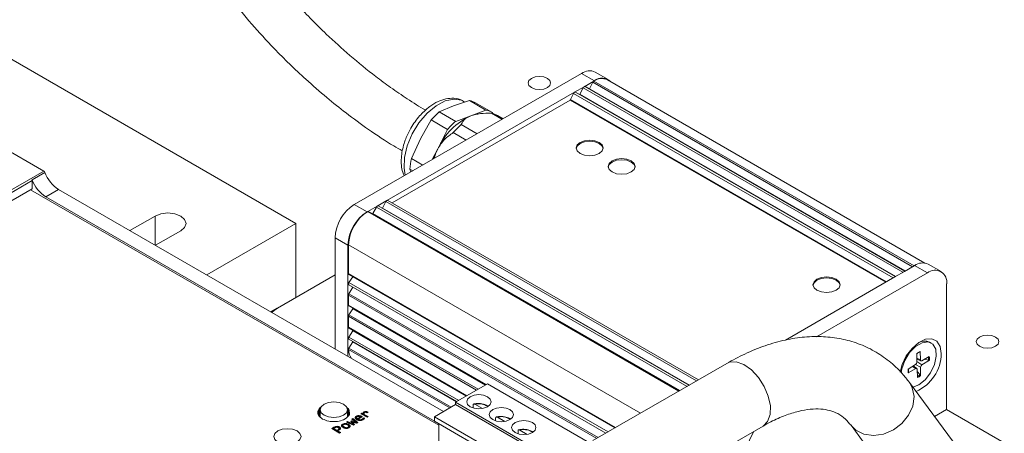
# Model space of a CAD drawing. Header units: millimetres. Extents: x 0 to 420, y 0 to 297.
# Tile 37 of 86: x 104.65 to 122.77, y 58.49 to 66.1. Entities that reach past the tile are written whole.
import ezdxf

# ---------------------------------------------------------------- set-up
doc = ezdxf.new("R2010")
doc.units = ezdxf.units.MM

msp = doc.modelspace()

# ---------------------------------------------------------------- linework, layer by layer
at = {"color": 7, "linetype": 'Continuous', "lineweight": 15}
for p, q in [((109.7367, 62.3532), (103.8441, 65.7549)), ((110.8091, 62.7004), (114.9928, 65.1156)), ((114.9928, 65.1156), (115.2285, 64.9796)), ((115.4785, 65.0043), (115.2428, 65.1404)), ((115.0399, 64.8707), (114.8632, 64.7687)), ((115.2167, 64.9728), (115.0399, 64.8707)), ((120.9423, 61.4747), (115.0566, 64.8724)), ((115.1988, 64.9528), (115.1373, 64.8338)), ((115.2285, 64.9796), (115.2167, 64.9728)), ((115.2167, 64.9728), (121.1093, 61.5711)), ((121.3112, 61.6236), (115.4667, 64.9975)), ((114.8632, 64.7687), (111.4102, 62.7753)), ((114.8444, 64.7472), (114.79, 64.6338)), ((120.7655, 61.3726), (114.8798, 64.7703)), ((115.022, 64.8507), (114.9606, 64.7317)), ((114.7807, 64.6231), (111.5048, 62.7319)), ((112.3739, 64.4063), (112.6364, 64.5194)), ((112.6364, 64.5194), (112.9305, 64.6143)), ((112.9305, 64.6143), (113.2329, 64.4397)), ((113.342, 64.3997), (113.0396, 64.5743)), ((112.6763, 64.2317), (112.3739, 64.4063)), ((112.6763, 64.2317), (112.9546, 64.3357)), ((112.9546, 64.3357), (113.2329, 64.4397)), ((113.1017, 64.3702), (113.0733, 64.3664)), ((113.5274, 64.2697), (113.335, 64.3808)), ((113.3545, 64.3921), (113.3611, 64.3749)), ((113.5473, 64.2812), (113.4441, 64.3408)), ((112.0273, 63.9118), (112.2247, 64.2575)), ((112.2247, 64.2575), (112.5272, 64.083)), ((113.069, 64.005), (112.7784, 64.1728)), ((112.3455, 63.7281), (112.5272, 64.083)), ((112.8656, 63.8876), (112.6292, 64.024)), ((105.095, 63.3172), (104.287, 63.7836)), ((111.8614, 63.5478), (112.0273, 63.9118)), ((112.2432, 63.5283), (112.3455, 63.7281)), ((112.0692, 63.4279), (111.8614, 63.5478)), ((97.7882, 59.0991), (105.095, 63.3172)), ((104.8795, 63.1561), (105.1152, 63.2922)), ((111.8339, 63.3514), (111.8853, 63.3217)), ((111.8505, 63.3016), (111.8339, 63.3514)), ((97.8118, 59.0583), (104.8828, 63.1403)), ((104.8828, 62.9906), (104.8828, 63.1403)), ((104.8828, 62.9906), (97.8553, 58.9337)), ((104.8534, 62.9736), (112.3667, 58.6363)), ((105.1331, 62.8427), (105.3688, 62.9788)), ((105.3688, 62.9788), (112.4506, 58.8906)), ((105.1331, 62.8427), (112.2842, 58.7145)), ((111.0448, 62.5644), (110.8091, 62.7004)), ((111.4102, 62.7753), (111.2334, 62.6732)), ((111.3922, 62.7553), (111.3307, 62.6363)), ((117.1455, 59.4756), (111.4268, 62.7769)), ((111.0566, 62.5712), (111.0448, 62.5644)), ((111.2334, 62.6732), (111.0566, 62.5712)), ((116.7919, 59.2715), (111.0732, 62.5728)), ((111.2154, 62.6533), (111.154, 62.5342)), ((116.9687, 59.3736), (111.25, 62.6749)), ((107.1439, 62.4893), (106.6804, 62.2217)), ((108.0946, 61.4053), (109.7367, 62.3532)), ((109.7367, 62.3532), (109.7367, 60.9923)), ((107.1518, 61.9495), (107.6153, 62.2171)), ((110.4556, 62.0881), (110.6913, 61.952)), ((110.4556, 60.0423), (110.4556, 62.0881)), ((110.6913, 59.9062), (110.6913, 61.952)), ((110.703, 61.9588), (110.703, 61.4301)), ((121.6068, 61.4666), (121.3711, 61.6026)), ((121.3568, 61.4418), (119.3172, 60.2644)), ((120.7557, 61.367), (120.9325, 61.469)), ((120.9325, 61.469), (121.1093, 61.5711)), ((121.1093, 61.5711), (121.1211, 61.5779)), ((121.1211, 61.5779), (121.3568, 61.4418)), ((109.3949, 60.795), (110.4556, 61.4074)), ((110.7099, 61.4148), (115.6073, 58.5876)), ((110.7833, 61.3697), (110.7122, 61.265)), ((110.7833, 61.3697), (110.7846, 61.3717)), ((118.7442, 60.2057), (120.7557, 61.367)), ((110.7099, 61.2229), (115.4411, 58.4917)), ((110.781, 61.1793), (110.7099, 61.0562)), ((110.7822, 61.1812), (110.781, 61.1793)), ((121.7103, 58.9241), (121.7103, 61.2376)), ((110.703, 61.033), (110.703, 60.8483)), ((109.2733, 60.7248), (109.3897, 60.792)), ((110.7099, 60.8331), (113.2274, 59.3798)), ((110.7837, 60.7824), (110.7114, 60.6697)), ((110.703, 60.6442), (110.703, 60.44)), ((110.7099, 60.4248), (112.8738, 59.1756)), ((110.7837, 60.3742), (110.7114, 60.2615)), ((110.71, 60.2206), (112.697, 59.0736)), ((110.7837, 60.17), (110.7119, 60.0581)), ((121.4264, 60.1508), (121.3974, 60.1676)), ((121.2287, 59.839), (121.2231, 59.9931)), ((121.1633, 59.9572), (121.1635, 59.7998)), ((121.1634, 59.8559), (121.2372, 59.8232)), ((121.3903, 59.9045), (121.254, 59.8256)), ((121.2553, 59.7511), (121.3916, 59.8362)), ((121.3741, 59.8339), (121.3, 59.8523)), ((117.6642, 59.775), (115.2006, 58.3529)), ((121.1392, 59.7566), (121.003, 59.6715)), ((121.0042, 59.6032), (121.1406, 59.6821)), ((121.1596, 59.6832), (121.096, 59.7296)), ((121.1659, 59.6687), (121.1714, 59.5146)), ((121.1675, 59.6233), (121.224, 59.5665)), ((121.2312, 59.5505), (121.2311, 59.7079)), ((121.2014, 59.5299), (121.1714, 59.5146)), ((121.2312, 59.5505), (121.2014, 59.5299)), ((113.2623, 59.4), (112.6731, 59.0598)), ((116.5622, 57.495), (113.2623, 59.4)), ((121.9012, 58.2324), (121.0242, 59.425)), ((121.1973, 59.3796), (121.0879, 59.3384)), ((110.1404, 58.8902), (110.1515, 58.9096)), ((110.1409, 58.8514), (110.1404, 58.8902)), ((110.1515, 58.9096), (110.1569, 58.9258)), ((110.1515, 58.9096), (110.1515, 58.8271)), ((110.1569, 58.9258), (110.1679, 58.9452)), ((110.1569, 58.9258), (110.1569, 58.8179)), ((110.1679, 58.9452), (110.1845, 58.9614)), ((110.1679, 58.9452), (110.1679, 58.7957)), ((110.1836, 58.9222), (110.1836, 58.7817)), ((110.1845, 58.9614), (110.2012, 58.9775)), ((110.2012, 58.9775), (110.2038, 58.979)), ((110.2012, 58.9775), (110.2012, 58.9753)), ((110.6722, 58.9653), (110.6784, 58.9594)), ((110.6784, 58.9594), (110.6954, 58.9432)), ((110.6836, 58.7897), (110.6836, 58.9222)), ((110.6954, 58.9432), (110.7069, 58.9237)), ((110.6954, 58.8012), (110.6954, 58.9432)), ((110.7069, 58.9237), (110.7127, 58.9074)), ((110.7069, 58.8122), (110.7069, 58.9237)), ((110.7127, 58.9074), (110.7185, 58.8912)), ((110.7185, 58.8912), (110.7187, 58.8718)), ((110.7185, 58.8317), (110.7185, 58.8912)), ((112.6731, 59.019), (112.2842, 58.7944)), ((112.6731, 59.0598), (115.9729, 57.1548)), ((112.6731, 59.0598), (112.6731, 59.019)), ((115.9729, 57.114), (112.6731, 59.019)), ((112.9984, 59.008), (112.9984, 58.9551)), ((113.166, 58.9453), (113.0296, 59.024)), ((121.7103, 58.9241), (121.4872, 58.7953)), ((122.771, 58.3118), (121.7103, 58.9241)), ((110.1467, 58.8352), (110.1409, 58.8514)), ((110.1582, 58.8157), (110.1467, 58.8352)), ((110.164, 58.7994), (110.1582, 58.8157)), ((110.181, 58.7832), (110.164, 58.7994)), ((110.2093, 58.7669), (110.181, 58.7832)), ((110.2263, 58.7506), (110.2093, 58.7669)), ((110.2544, 58.7408), (110.2263, 58.7506)), ((110.2771, 58.7277), (110.2544, 58.7408)), ((110.3052, 58.7179), (110.2771, 58.7277)), ((110.339, 58.7113), (110.3052, 58.7179)), ((110.3671, 58.7079), (110.339, 58.7113)), ((110.3952, 58.7046), (110.3671, 58.7079)), ((110.4288, 58.7045), (110.3952, 58.7046)), ((110.4625, 58.7043), (110.4288, 58.7045)), ((110.5018, 58.7074), (110.4625, 58.7043)), ((110.5298, 58.7105), (110.5018, 58.7074)), ((110.5577, 58.7201), (110.5298, 58.7105)), ((110.5857, 58.7298), (110.5577, 58.7201)), ((110.6136, 58.7394), (110.5857, 58.7298)), ((110.6582, 58.7651), (110.6136, 58.7394)), ((110.6749, 58.7812), (110.6582, 58.7651)), ((110.6651, 58.6941), (110.6839, 58.7049)), ((110.6915, 58.7974), (110.6749, 58.7812)), ((110.6839, 58.7049), (110.7687, 58.6666)), ((110.6839, 58.6913), (110.6839, 58.7049)), ((110.7082, 58.8135), (110.6915, 58.7974)), ((110.7192, 58.8329), (110.7082, 58.8135)), ((110.7187, 58.8718), (110.7192, 58.8329)), ((110.7438, 58.7076), (110.7577, 58.7156)), ((110.7777, 58.6692), (110.7438, 58.7076)), ((110.7577, 58.7156), (110.8246, 58.6971)), ((110.7577, 58.702), (110.7577, 58.7156)), ((110.7628, 58.7504), (110.7818, 58.7615)), ((110.8303, 58.7014), (110.7628, 58.7504)), ((110.7818, 58.7479), (110.7732, 58.7429)), ((110.7818, 58.7615), (110.8769, 58.6878)), ((110.7818, 58.7479), (110.7818, 58.7615)), ((110.8668, 58.682), (110.7818, 58.7479)), ((110.8473, 58.8016), (110.8473, 58.788)), ((110.8505, 58.7768), (110.8505, 58.7632)), ((110.9246, 58.7896), (110.866, 58.7558)), ((110.9246, 58.776), (110.866, 58.7422)), ((110.866, 58.7558), (110.866, 58.7422)), ((110.9591, 58.7924), (110.8808, 58.7472)), ((110.8808, 58.7336), (110.8808, 58.7472)), ((110.9246, 58.776), (110.9246, 58.7896)), ((110.9331, 58.8488), (110.9508, 58.859)), ((111.0444, 58.7846), (110.9331, 58.8488)), ((110.9508, 58.8454), (110.9449, 58.842)), ((110.9474, 58.786), (110.9474, 58.7996)), ((110.9477, 58.7858), (110.9474, 58.786)), ((110.9508, 58.859), (110.9718, 58.8475)), ((110.9508, 58.8454), (110.9508, 58.859)), ((110.9718, 58.8338), (110.9508, 58.8454)), ((110.9533, 58.7347), (110.9533, 58.7483)), ((110.9718, 58.8338), (110.9718, 58.8475)), ((110.984, 58.7716), (110.9999, 58.7624)), ((110.984, 58.758), (110.984, 58.7716)), ((110.9907, 58.7541), (110.984, 58.758)), ((110.9881, 58.8693), (110.9881, 58.8829)), ((110.9912, 58.8556), (110.9912, 58.8516)), ((110.9912, 58.8466), (110.9912, 58.842)), ((110.9925, 58.8234), (110.9913, 58.842)), ((110.9925, 58.837), (111.0639, 58.7958)), ((110.9925, 58.8234), (110.9925, 58.837)), ((111.0521, 58.789), (110.9925, 58.8234)), ((111.0639, 58.7958), (111.0444, 58.7846)), ((111.067, 58.8771), (111.0475, 58.8658)), ((115.584, 56.8895), (112.2842, 58.7944)), ((112.2842, 58.7944), (112.2842, 58.7101)), ((115.584, 56.8051), (112.2842, 58.7101)), ((113.4109, 58.7699), (113.4109, 58.7169)), ((113.5785, 58.7071), (113.4421, 58.7859)), ((110.395, 58.577), (110.4358, 58.6005)), ((110.5399, 58.4933), (110.395, 58.577)), ((110.4358, 58.5869), (110.4068, 58.5702)), ((110.4311, 58.5789), (110.4513, 58.5906)), ((110.4908, 58.5444), (110.4311, 58.5789)), ((110.4311, 58.5789), (110.4311, 58.5653)), ((110.4908, 58.5308), (110.4311, 58.5653)), ((110.4358, 58.6005), (110.4358, 58.5869)), ((110.5093, 58.5551), (110.4908, 58.5444)), ((110.4908, 58.5308), (110.4908, 58.5444)), ((110.5093, 58.5415), (110.4908, 58.5308)), ((110.5256, 58.545), (110.5077, 58.5347)), ((110.5077, 58.5347), (110.5596, 58.5047)), ((110.5077, 58.5211), (110.5077, 58.5347)), ((110.5093, 58.5415), (110.5093, 58.5551)), ((110.5288, 58.5629), (110.5288, 58.5765)), ((110.5346, 58.5927), (110.5346, 58.6063)), ((110.5976, 58.6575), (110.5976, 58.6439)), ((110.5997, 58.6284), (110.5997, 58.6148)), ((110.6216, 58.6048), (110.6216, 58.5912)), ((110.7924, 58.639), (110.6651, 58.6941)), ((110.6839, 58.6913), (110.6786, 58.6882)), ((110.7687, 58.653), (110.6839, 58.6913)), ((110.6954, 58.5861), (110.6954, 58.5997)), ((110.7054, 58.6406), (110.7054, 58.6542)), ((110.7084, 58.605), (110.7084, 58.6186)), ((110.7577, 58.702), (110.7518, 58.6986)), ((110.8246, 58.6835), (110.7577, 58.702)), ((110.7687, 58.6666), (110.7877, 58.6581)), ((110.7687, 58.653), (110.7687, 58.6666)), ((110.7877, 58.6445), (110.7687, 58.653)), ((110.7764, 58.6967), (110.7846, 58.6876)), ((110.7908, 58.692), (110.7764, 58.6967)), ((110.7764, 58.6831), (110.7764, 58.6967)), ((110.7846, 58.674), (110.7764, 58.6831)), ((110.7877, 58.6581), (110.7777, 58.6692)), ((110.7846, 58.6876), (110.8151, 58.6522)), ((110.7846, 58.674), (110.7846, 58.6876)), ((110.8073, 58.6476), (110.7846, 58.674)), ((110.7877, 58.6445), (110.7877, 58.6581)), ((110.8535, 58.6743), (110.7908, 58.692)), ((110.8151, 58.6522), (110.7924, 58.639)), ((110.8246, 58.6971), (110.8443, 58.6915)), ((110.8246, 58.6835), (110.8246, 58.6971)), ((110.8443, 58.6779), (110.8246, 58.6835)), ((110.8443, 58.6915), (110.8303, 58.7014)), ((110.8443, 58.6779), (110.8443, 58.6915)), ((110.8769, 58.6878), (110.8535, 58.6743)), ((112.3667, 58.6624), (112.3667, 57.4267)), ((113.8234, 58.5318), (113.8234, 58.4788)), ((113.991, 58.469), (113.8546, 58.5478)), ((116.4718, 57.5472), (118.3308, 58.6203)), ((119.95, 58.6352), (120.827, 57.4425)), ((110.5479, 58.4979), (110.5077, 58.5211)), ((110.5596, 58.5047), (110.5399, 58.4933))]:
    msp.add_line(p, q, dxfattribs=at)
at = {"color": 1, "linetype": 'Continuous', "lineweight": 15}
for p, q in [((115.1988, 64.9528), (121.083, 61.5559)), ((120.7278, 61.3508), (114.8444, 64.7472)), ((114.9606, 64.7317), (120.7724, 61.3766)), ((115.022, 64.8507), (120.9062, 61.4538)), ((115.1373, 64.8338), (120.9492, 61.4786)), ((120.5884, 61.2704), (114.7807, 64.6231)), ((114.79, 64.6338), (120.6024, 61.2784)), ((111.3922, 62.7553), (117.1095, 59.4548)), ((116.7821, 59.2659), (111.0566, 62.5712)), ((111.154, 62.5342), (116.7988, 59.2755)), ((116.9327, 59.3528), (111.2154, 62.6533)), ((111.3307, 62.6363), (116.9756, 59.3775)), ((107.1439, 61.9541), (107.1439, 62.4893)), ((110.703, 61.9588), (116.075, 58.8576)), ((110.703, 61.4301), (115.6171, 58.5933)), ((110.7122, 61.265), (115.4786, 58.5134)), ((115.6049, 58.5863), (110.7833, 61.3697)), ((110.781, 61.1793), (115.4388, 58.4904)), ((110.703, 61.033), (115.2731, 58.3947)), ((110.7099, 61.0562), (115.2967, 58.4083)), ((110.703, 60.8483), (113.2371, 59.3854)), ((113.2204, 59.3758), (110.7837, 60.7824)), ((113.0603, 59.2833), (110.703, 60.6442)), ((113.0866, 59.2985), (110.7114, 60.6697)), ((112.8835, 59.1813), (110.703, 60.44)), ((112.8668, 59.1716), (110.7837, 60.3742)), ((112.733, 59.0944), (110.7114, 60.2615)), ((112.69, 59.0696), (110.7837, 60.17)), ((112.5649, 58.9565), (110.7036, 60.0311)), ((112.5925, 58.9724), (110.7119, 60.0581)), ((121.2287, 59.839), (121.1634, 59.8704)), ((121.2553, 59.7511), (121.1635, 59.813)), ((121.0828, 59.7213), (121.1406, 59.6821)), ((121.1354, 59.7542), (121.2311, 59.7079)), ((121.0785, 59.3264), (121.0241, 59.4251)), ((110.1845, 58.9614), (110.1845, 58.9343)), ((110.6784, 58.9516), (110.6784, 58.9594)), ((110.7127, 58.8214), (110.7127, 58.9074)), ((110.7187, 58.8321), (110.7187, 58.8718))]:
    msp.add_line(p, q, dxfattribs=at)
at = {"color": 7, "linetype": 'Continuous', "lineweight": 15, "flags": 128}
for points in [[(114.0677, 65.0233), (114.1353, 65.0494), (114.215, 65.0585), (114.2947, 65.0494), (114.3623, 65.0233), (114.4075, 64.9843), (114.4233, 64.9383), (114.4075, 64.8922), (114.3623, 64.8532), (114.2947, 64.8272), (114.215, 64.818), (114.1353, 64.8272), (114.0677, 64.8532), (114.0225, 64.8922), (114.0067, 64.9383), (114.0225, 64.9843), (114.0677, 65.0233)], [(114.9566, 64.726), (114.9587, 64.7286), (114.9606, 64.7317)], [(115.1373, 64.8338), (115.1355, 64.8307), (115.1334, 64.828)], [(113.0733, 64.3664), (113.0369, 64.36), (112.9546, 64.3357)], [(115.3169, 63.8441), (115.3711, 63.7973), (115.3901, 63.742), (115.3711, 63.6868), (115.3169, 63.64), (115.2358, 63.6087), (115.1401, 63.5977), (115.0445, 63.6087), (114.9634, 63.64), (114.9092, 63.6868), (114.8901, 63.742), (114.9092, 63.7973), (114.9634, 63.8441), (115.0445, 63.8754), (115.1401, 63.8863), (115.2358, 63.8754), (115.3169, 63.8441)], [(115.3169, 63.8237), (115.2358, 63.8549), (115.1401, 63.8659), (115.0445, 63.8549), (114.9634, 63.8237), (114.9092, 63.7768), (114.8908, 63.7318)], [(115.3895, 63.7318), (115.3711, 63.7768), (115.3169, 63.8237)], [(112.3455, 63.7281), (112.2954, 63.6202), (112.2648, 63.5408)], [(115.9062, 63.5039), (115.9604, 63.4571), (115.9794, 63.4019), (115.9604, 63.3466), (115.9062, 63.2998), (115.8251, 63.2685), (115.7294, 63.2575), (115.6337, 63.2685), (115.5526, 63.2998), (115.4984, 63.3466), (115.4794, 63.4019), (115.4984, 63.4571), (115.5526, 63.5039), (115.6337, 63.5352), (115.7294, 63.5462), (115.8251, 63.5352), (115.9062, 63.5039)], [(115.9062, 63.4835), (115.8251, 63.5148), (115.7294, 63.5258), (115.6337, 63.5148), (115.5526, 63.4835), (115.4984, 63.4367), (115.48, 63.3916)], [(115.9788, 63.3916), (115.9604, 63.4367), (115.9062, 63.4835)], [(107.6153, 62.2171), (107.6876, 62.2796), (107.713, 62.3532), (107.6876, 62.4268), (107.6153, 62.4893), (107.5072, 62.531), (107.3796, 62.5456), (107.2521, 62.531), (107.1439, 62.4893)], [(111.154, 62.5342), (111.1521, 62.5311), (111.1501, 62.5285)], [(111.3269, 62.6305), (111.3289, 62.6332), (111.3307, 62.6363)], [(110.7122, 61.265), (110.7084, 61.2586), (110.7056, 61.2519), (110.7037, 61.2452), (110.703, 61.2388), (110.7035, 61.2331), (110.7051, 61.2283), (110.7078, 61.2246), (110.7099, 61.2229)], [(119.6774, 61.3268), (119.7316, 61.28), (119.7506, 61.2248), (119.7316, 61.1695), (119.6774, 61.1227), (119.5963, 61.0914), (119.5006, 61.0804), (119.405, 61.0914), (119.3238, 61.1227), (119.2697, 61.1695), (119.2506, 61.2248), (119.2697, 61.28), (119.3238, 61.3268), (119.405, 61.3581), (119.5006, 61.3691), (119.5963, 61.3581), (119.6774, 61.3268)], [(119.6774, 61.3064), (119.5963, 61.3377), (119.5006, 61.3487), (119.405, 61.3377), (119.3238, 61.3064), (119.2697, 61.2596), (119.2513, 61.2146)], [(119.75, 61.2146), (119.7316, 61.2596), (119.6774, 61.3064)], [(109.2948, 60.7124), (109.3327, 60.7513), (109.3949, 60.795)], [(110.7837, 60.7824), (110.7855, 60.7856), (110.7867, 60.7887)], [(110.7837, 60.3742), (110.7855, 60.3773), (110.7867, 60.3804)], [(110.7114, 60.2615), (110.7079, 60.2552), (110.7052, 60.2486), (110.7036, 60.2421), (110.7031, 60.2359), (110.7036, 60.2304), (110.7052, 60.2257), (110.7079, 60.2222), (110.71, 60.2206)], [(110.7837, 60.17), (110.7855, 60.1732), (110.7867, 60.1763)], [(121.6102, 59.9577), (121.5894, 60.0894), (121.5294, 60.1828), (121.4366, 60.2278), (121.3212, 60.2197), (121.1955, 60.1591), (121.0733, 60.0528), (120.9677, 59.9123), (120.8903, 59.7527), (120.8532, 59.6163)], [(120.8744, 59.6004), (120.8856, 59.6763), (120.9387, 59.8301), (121.0267, 59.9735), (121.1377, 60.0873), (121.2568, 60.1561), (121.3679, 60.1705), (121.4559, 60.1287), (121.509, 60.0362), (121.52, 59.9056), (121.4874, 59.7545), (121.4156, 59.6033), (121.3144, 59.4725), (121.1973, 59.3796), (121.1973, 59.3796)], [(122.3173, 60.2609), (122.3849, 60.287), (122.4646, 60.2962), (122.5443, 60.287), (122.6119, 60.2609), (122.6571, 60.2219), (122.6729, 60.1759), (122.6571, 60.1299), (122.6119, 60.0908), (122.5443, 60.0648), (122.4646, 60.0556), (122.3849, 60.0648), (122.3173, 60.0908), (122.2721, 60.1299), (122.2562, 60.1759), (122.2721, 60.2219), (122.3173, 60.2609)], [(110.6104, 59.0243), (110.6646, 58.9775), (110.6836, 58.9222), (110.6646, 58.867), (110.6104, 58.8202), (110.5293, 58.7889), (110.4336, 58.7779), (110.3379, 58.7889), (110.2568, 58.8202), (110.2026, 58.867), (110.1836, 58.9222), (110.2026, 58.9775), (110.2568, 59.0243), (110.3379, 59.0556), (110.4336, 59.0665), (110.5293, 59.0556), (110.6104, 59.0243)], [(112.9441, 58.9781), (112.8954, 59.0203), (112.8782, 59.07), (112.8954, 59.1197), (112.9441, 59.1618), (113.0171, 59.19), (113.1032, 59.1999), (113.1893, 59.19), (113.2623, 59.1618), (113.3111, 59.1197), (113.3282, 59.07), (113.3111, 59.0203), (113.2623, 58.9781), (113.1893, 58.95), (113.1032, 58.9401), (113.0171, 58.95), (112.9441, 58.9781)], [(113.3566, 58.74), (113.3078, 58.7822), (113.2907, 58.8319), (113.3078, 58.8816), (113.3566, 58.9237), (113.4296, 58.9519), (113.5157, 58.9618), (113.6018, 58.9519), (113.6748, 58.9237), (113.7236, 58.8816), (113.7407, 58.8319), (113.7236, 58.7822), (113.6748, 58.74), (113.6018, 58.7119), (113.5157, 58.702), (113.4296, 58.7119), (113.3566, 58.74)], [(113.7691, 58.5019), (113.7203, 58.544), (113.7032, 58.5937), (113.7203, 58.6435), (113.7691, 58.6856), (113.8421, 58.7137), (113.9282, 58.7236), (114.0143, 58.7137), (114.0873, 58.6856), (114.1361, 58.6435), (114.1532, 58.5937), (114.1361, 58.544), (114.0873, 58.5019), (114.0143, 58.4737), (113.9282, 58.4639), (113.8421, 58.4737), (113.7691, 58.5019)], [(109.756, 58.531), (109.8102, 58.4842), (109.8292, 58.429), (109.8102, 58.3737), (109.756, 58.3269), (109.6749, 58.2956), (109.5792, 58.2847), (109.4835, 58.2956), (109.4024, 58.3269), (109.3482, 58.3737), (109.3292, 58.429), (109.3482, 58.4842), (109.4024, 58.531), (109.4835, 58.5623), (109.5792, 58.5733), (109.6749, 58.5623), (109.756, 58.531)]]:
    msp.add_lwpolyline(points, dxfattribs=at)
at = {"color": 1, "linetype": 'Continuous', "lineweight": 15, "flags": 128}
for points in [[(112.8289, 64.5996), (112.7873, 64.6197), (112.6446, 64.6423), (112.4832, 64.6079), (112.3141, 64.5188), (112.1489, 64.3811), (111.9989, 64.2043), (111.8741, 64.0003), (111.7832, 63.783), (111.7323, 63.5672), (111.7249, 63.3678), (111.747, 63.2419)], [(118.2458, 59.5171), (118.1166, 59.6556), (117.9769, 59.7534), (117.839, 59.8018), (117.7152, 59.7966), (117.6642, 59.775)], [(118.3308, 58.6203), (118.3329, 58.6215), (118.4156, 58.7049), (118.4612, 58.8321), (118.4656, 58.9918), (118.4283, 59.1697), (118.3528, 59.3502), (118.2458, 59.5171)], [(119.9525, 58.6318), (120.0403, 58.5443), (120.1885, 58.4698), (120.3632, 58.4451), (120.5489, 58.4724), (120.7292, 58.5492), (120.8879, 58.6688), (121.011, 58.8204), (121.0875, 58.9907), (121.1108, 59.1645), (121.0785, 59.3264)]]:
    msp.add_lwpolyline(points, dxfattribs=at)
at = {"color": 7, "linetype": 'Continuous', "lineweight": 15}
for centre, radius, start, end in [((115.1393, 64.9112), 0.2515, 65.69288, 125.61758), ((115.0662, 64.829), 0.0492, 122.19621, 153.86699), ((115.0497, 64.8574), 0.0165, 65.12691, 126.18354), ((115.243, 64.9311), 0.0492, 122.19428, 153.86265), ((115.3632, 64.7683), 0.2515, 65.69235, 125.61557), ((115.3685, 64.808), 0.2214, 44.41601, 129.20679), ((114.8898, 64.7265), 0.0499, 122.33297, 155.51455), ((114.8729, 64.7553), 0.0165, 65.12814, 126.18232), ((112.868, 64.2755), 0.3445, 60.1318, 79.55544), ((114.7674, 64.6441), 0.0249, 302.33297, 335.51455), ((113.3055, 63.3233), 1.4286, 130.70263, 139.15895), ((113.478, 63.202), 1.2487, 114.77968, 155.0819), ((113.1708, 64.1021), 0.3433, 57.6499, 79.57217), ((113.2725, 64.0421), 0.3445, 60.1318, 79.55544), ((113.6079, 63.1487), 1.4286, 130.70263, 139.15895), ((113.71, 63.0898), 1.4286, 130.70263, 139.15895), ((113.0243, 63.2845), 1.1923, 167.24143, 176.78274), ((105.0674, 63.2742), 0.0511, 20.57697, 57.38392), ((105.7129, 63.5165), 0.6384, 200.57697, 237.38392), ((105.4772, 63.3805), 0.6384, 200.57697, 237.38392), ((104.8392, 63.1395), 0.0436, 1.14312, 22.41114), ((111.2232, 62.0531), 0.7684, 122.60548, 177.39452), ((111.4364, 62.7336), 0.0492, 122.1952, 153.85512), ((111.42, 62.7612), 0.0172, 66.49231, 124.81815), ((111.4589, 61.9171), 0.7684, 122.60548, 177.39452), ((111.4707, 61.9239), 0.7684, 122.60665, 177.39443), ((111.0663, 62.5579), 0.0165, 65.12717, 126.18459), ((111.2596, 62.6316), 0.0492, 122.1957, 153.86106), ((111.2431, 62.6599), 0.0165, 65.12569, 126.18477), ((121.2675, 61.3734), 0.2515, 65.69288, 125.61758), ((110.7193, 61.4282), 0.0163, 173.50963, 235.17819), ((121.4948, 61.2726), 0.2184, 350.78596, 129.20329), ((110.7511, 61.0314), 0.0481, 148.85627, 178.0435), ((110.7194, 60.8465), 0.0165, 173.81292, 234.8749), ((110.7522, 60.6423), 0.0492, 146.13969, 177.80262), ((110.7194, 60.4383), 0.0165, 173.81292, 234.8749), ((121.3051, 59.954), 0.2326, 66.62261, 117.84739), ((110.7516, 60.0311), 0.048, 145.85943, 180.10401), ((110.9832, 60.0322), 0.2796, 180.23616, 215.8164), ((121.3306, 59.7468), 0.2687, 113.56733, 128.48633), ((121.3034, 59.7766), 0.2253, 112.75056, 121.19846), ((121.1083, 59.8024), 0.0553, 304.05234, 357.33474), ((120.8393, 59.9647), 0.7709, 293.5325, 359.48499), ((121.3304, 59.7312), 0.2781, 121.10897, 126.93063), ((121.2441, 59.8375), 0.0155, 174.3232, 309.82524), ((121.1408, 59.8657), 0.2525, 353.27425, 8.82806), ((121.2538, 59.642), 0.2525, 173.27425, 188.82806), ((121.2399, 59.6517), 0.2345, 174.62547, 189.25008), ((121.1505, 59.6702), 0.0155, 354.3232, 129.82524), ((121.2863, 59.7053), 0.0553, 124.05234, 177.33474), ((121.0472, 59.7897), 0.2848, 301.16118, 308.38662), ((119.397, 57.8062), 1.4293, 149.97005, 178.12827)]:
    msp.add_arc(centre, radius, start, end, dxfattribs=at)
at = {"color": 1, "linetype": 'Continuous', "lineweight": 15}
for centre, radius, start, end in [((121.1331, 59.8635), 0.2428, 352.99266, 7.43749), ((121.0759, 59.7421), 0.2291, 294.44593, 301.16237)]:
    msp.add_arc(centre, radius, start, end, dxfattribs=at)
at = {"color": 7, "linetype": 'Continuous', "lineweight": 15}
for points, knots in [([(112.1213, 64.4391), (112.1195, 64.4401), (112.0103, 64.4996), (111.7942, 64.6389), (111.4892, 64.8453), (111.1353, 65.1078), (110.735, 65.4337), (110.343, 65.7887), (110.027, 66.1002), (109.7526, 66.39), (109.4861, 66.6933), (109.2225, 67.0202), (108.9777, 67.356), (108.7434, 67.7195), (108.6281, 67.9485), (108.5673, 68.0694)], [0, 0, 0, 0, 0.0012804, 0.0776345, 0.1470705, 0.2092273, 0.3175381, 0.4207101, 0.4867943, 0.5528679, 0.6357613, 0.7109921, 0.7968806, 0.8928144, 1, 1, 1, 1]), ([(107.7725, 67.7252), (107.8257, 67.6161), (107.9271, 67.4081), (108.1188, 67.0887), (108.318, 66.7908), (108.5764, 66.4393), (108.9069, 66.0341), (109.2804, 65.6248), (109.6178, 65.2861), (109.9409, 64.9826), (110.2891, 64.6796), (110.6754, 64.3688), (111.0881, 64.0681), (111.4374, 63.8328), (111.6409, 63.7204), (111.6931, 63.6916)], [0, 0, 0, 0, 0.083199, 0.1587479, 0.2273451, 0.2893645, 0.3975019, 0.4986685, 0.563817, 0.6298708, 0.7122626, 0.7860151, 0.8708363, 0.9668701, 1, 1, 1, 1]), ([(112.8284, 64.5944), (112.8172, 64.6026), (112.7635, 64.6414), (112.6457, 64.662), (112.4956, 64.6517), (112.3465, 64.5998), (112.2116, 64.5189), (112.0993, 64.4246), (112.008, 64.3294), (111.926, 64.2258), (111.8354, 64.0854), (111.7697, 63.9486), (111.7205, 63.8092), (111.6903, 63.6915), (111.672, 63.5556), (111.6742, 63.4214), (111.6912, 63.3102), (111.7186, 63.2515), (111.7282, 63.231)], [0, 0, 0, 0, 0.02283098, 0.10855739, 0.18751848, 0.2645003, 0.34798659, 0.41211922, 0.4624518, 0.51975612, 0.57966561, 0.67148686, 0.70860278, 0.76937192, 0.83112898, 0.89646934, 0.96396873, 1, 1, 1, 1]), ([(112.7784, 64.1728), (112.7972, 64.2117), (112.8282, 64.2757), (112.919, 64.3188), (112.9546, 64.3357)], [0, 0, 0, 0, 0.608486, 1, 1, 1, 1]), ([(112.9546, 64.3357), (113.0109, 64.3509), (113.1237, 64.3814), (113.2644, 64.381), (113.335, 64.3808)], [0, 0, 0, 0, 0.49909335, 1, 1, 1, 1]), ([(112.3455, 63.7281), (112.3844, 63.7885), (112.4623, 63.9095), (112.5735, 63.9858), (112.6292, 64.024)], [0, 0, 0, 0, 0.49909335, 1, 1, 1, 1]), ([(112.2868, 63.5535), (112.2872, 63.559), (112.2918, 63.6193), (112.3199, 63.6763), (112.3455, 63.7281)], [0, 0, 0, 0, 0.0904278, 1, 1, 1, 1]), ([(121.0242, 59.425), (120.9813, 59.48), (120.869, 59.624), (120.6561, 59.8239), (120.3834, 60.0095), (120.0867, 60.1462), (119.7714, 60.2345), (119.4401, 60.275), (119.0944, 60.2676), (118.736, 60.2122), (118.3675, 60.1072), (118.008, 59.9627), (117.7741, 59.8351), (117.6642, 59.775)], [0, 0, 0, 0, 0.0583124, 0.152611, 0.2451787, 0.3365719, 0.4277585, 0.5198332, 0.6138041, 0.7102681, 0.8092745, 0.9103452, 1, 1, 1, 1]), ([(121.2231, 59.9931), (121.2231, 59.9919), (121.223, 59.9895), (121.2216, 59.9867), (121.2194, 59.9848), (121.2174, 59.9845), (121.2163, 59.9844)], [0, 0, 0, 0, 0.248836, 0.4996375, 0.7488078, 1, 1, 1, 1]), ([(121.3741, 59.8339), (121.3759, 59.8336), (121.3796, 59.8329), (121.3853, 59.8335), (121.3892, 59.8348), (121.3911, 59.8359), (121.3916, 59.8362)], [0, 0, 0, 0, 0.2980033, 0.5959109, 0.8965185, 1, 1, 1, 1]), ([(121.0084, 59.614), (121.0088, 59.613), (121.0096, 59.611), (121.009, 59.6081), (121.0074, 59.6053), (121.0053, 59.6039), (121.0042, 59.6032)], [0, 0, 0, 0, 0.2477602, 0.4995101, 0.7476472, 1, 1, 1, 1]), ([(121.2014, 59.5299), (121.2013, 59.5312), (121.2011, 59.5339), (121.1996, 59.5382), (121.1974, 59.5425), (121.1955, 59.5449), (121.1945, 59.5461)], [0, 0, 0, 0, 0.2451199, 0.4999795, 0.7548501, 1, 1, 1, 1]), ([(121.2312, 59.5505), (121.2311, 59.5522), (121.2308, 59.5555), (121.2285, 59.5608), (121.226, 59.5644), (121.2243, 59.5662), (121.224, 59.5665)], [0, 0, 0, 0, 0.3065622, 0.6132897, 0.9158858, 1, 1, 1, 1]), ([(110.9881, 58.8829), (110.9923, 58.8851), (111, 58.889), (111.0142, 58.8919), (111.0291, 58.8917), (111.0483, 58.8874), (111.0597, 58.8811), (111.067, 58.8771)], [0, 0, 0, 0, 0.1850007, 0.3350764, 0.4854907, 0.6672552, 1, 1, 1, 1]), ([(113.0296, 59.024), (113.0259, 59.0257), (113.0185, 59.0292), (113.0088, 59.0284), (113.0019, 59.023), (112.9988, 59.0154), (112.9985, 59.0098), (112.9984, 59.008)], [0, 0, 0, 0, 0.23222623, 0.46484556, 0.68687756, 0.89674936, 1, 1, 1, 1]), ([(113.2701, 58.9867), (113.2659, 58.9901), (113.25, 59.0032), (113.2119, 59.0196), (113.1597, 59.0341), (113.1044, 59.0397), (113.0524, 59.0378), (113.0226, 59.0303), (113.009, 59.0269)], [0, 0, 0, 0, 0.0705335, 0.2655261, 0.4589472, 0.6504372, 0.8396579, 1, 1, 1, 1]), ([(118.3308, 58.6203), (118.3788, 58.6471), (118.5182, 58.7247), (118.74, 58.8222), (118.9851, 58.899), (119.2059, 58.9365), (119.3997, 58.939), (119.5673, 58.9108), (119.7151, 58.8518), (119.8405, 58.7674), (119.9162, 58.6759), (119.95, 58.6352)], [0, 0, 0, 0, 0.058478, 0.1695591, 0.2802051, 0.3909884, 0.5031655, 0.6193751, 0.7445176, 0.8861047, 1, 1, 1, 1]), ([(110.8547, 58.739), (110.8474, 58.7441), (110.8344, 58.7529), (110.826, 58.7689), (110.8275, 58.7835), (110.8362, 58.7946), (110.8443, 58.7998), (110.8473, 58.8016)], [0, 0, 0, 0, 0.2785857, 0.4897919, 0.7022068, 0.8908012, 1, 1, 1, 1]), ([(110.8473, 58.788), (110.842, 58.7843), (110.8317, 58.7771), (110.8262, 58.7662), (110.8275, 58.7603), (110.8278, 58.7589)], [0, 0, 0, 0, 0.4473851, 0.8702524, 1, 1, 1, 1]), ([(110.8473, 58.8016), (110.855, 58.8054), (110.8678, 58.8117), (110.8907, 58.8149), (110.912, 58.8135), (110.9315, 58.808), (110.9425, 58.8022), (110.9474, 58.7996)], [0, 0, 0, 0, 0.26473421, 0.43632012, 0.60827865, 0.82306034, 1, 1, 1, 1]), ([(110.9474, 58.786), (110.9388, 58.7903), (110.9249, 58.7972), (110.9005, 58.8012), (110.8803, 58.8003), (110.8619, 58.7956), (110.8523, 58.7906), (110.8473, 58.788)], [0, 0, 0, 0, 0.2985559, 0.4776848, 0.6577684, 0.8233605, 1, 1, 1, 1]), ([(110.866, 58.7558), (110.862, 58.7588), (110.8544, 58.7645), (110.8504, 58.7732), (110.8506, 58.7797), (110.8525, 58.7844), (110.8562, 58.7886), (110.8599, 58.791), (110.8618, 58.7922)], [0, 0, 0, 0, 0.2809043, 0.5298999, 0.6498224, 0.7642713, 0.8790722, 1, 1, 1, 1]), ([(110.9665, 58.7373), (110.958, 58.733), (110.9444, 58.726), (110.9201, 58.7216), (110.8982, 58.7224), (110.8753, 58.7283), (110.862, 58.7352), (110.8547, 58.739)], [0, 0, 0, 0, 0.263773, 0.4223849, 0.5819104, 0.7687299, 1, 1, 1, 1]), ([(110.8618, 58.7922), (110.8642, 58.7935), (110.8688, 58.7959), (110.8767, 58.7983), (110.885, 58.7997), (110.8935, 58.7997), (110.9019, 58.7987), (110.9132, 58.7959), (110.9199, 58.7922), (110.9246, 58.7896)], [0, 0, 0, 0, 0.1349082, 0.2577158, 0.3743376, 0.4916279, 0.6113117, 0.7329783, 1, 1, 1, 1]), ([(110.8808, 58.7472), (110.8865, 58.7444), (110.8957, 58.7397), (110.9122, 58.7372), (110.9271, 58.738), (110.9413, 58.7419), (110.9493, 58.7462), (110.9533, 58.7483)], [0, 0, 0, 0, 0.2716104, 0.4384051, 0.6055326, 0.8051151, 1, 1, 1, 1]), ([(110.9533, 58.7347), (110.9465, 58.7313), (110.9362, 58.7261), (110.9182, 58.7236), (110.9044, 58.7245), (110.8915, 58.728), (110.8845, 58.7317), (110.8808, 58.7336)], [0, 0, 0, 0, 0.3205153, 0.4885536, 0.6570763, 0.8195465, 1, 1, 1, 1]), ([(110.9474, 58.7996), (110.9494, 58.7985), (110.9524, 58.7967), (110.9562, 58.7943), (110.9582, 58.793), (110.9591, 58.7924)], [0, 0, 0, 0, 0.4997387, 0.7498635, 1, 1, 1, 1]), ([(110.9533, 58.7483), (110.9571, 58.7506), (110.9648, 58.7553), (110.9751, 58.7631), (110.9811, 58.7688), (110.984, 58.7716)], [0, 0, 0, 0, 0.32779376, 0.66262222, 1, 1, 1, 1]), ([(110.984, 58.758), (110.9812, 58.7552), (110.9753, 58.7497), (110.965, 58.7419), (110.9572, 58.7371), (110.9533, 58.7347)], [0, 0, 0, 0, 0.3281099, 0.6629312, 1, 1, 1, 1]), ([(110.9999, 58.7624), (110.997, 58.7597), (110.9912, 58.7542), (110.9802, 58.7457), (110.9715, 58.7403), (110.9665, 58.7373)], [0, 0, 0, 0, 0.3035415, 0.6069185, 1, 1, 1, 1]), ([(110.9718, 58.8475), (110.9713, 58.854), (110.9706, 58.8635), (110.9777, 58.8757), (110.9845, 58.8804), (110.9881, 58.8829)], [0, 0, 0, 0, 0.51364, 0.7477102, 1, 1, 1, 1]), ([(110.9881, 58.8693), (110.9845, 58.8668), (110.9773, 58.8616), (110.9724, 58.854), (110.9725, 58.8494), (110.9725, 58.8483)], [0, 0, 0, 0, 0.4168633, 0.8535946, 1, 1, 1, 1]), ([(111.0537, 58.8694), (111.0495, 58.8716), (111.0417, 58.8757), (111.0265, 58.8783), (111.0122, 58.878), (110.9987, 58.8748), (110.9917, 58.8712), (110.9881, 58.8693)], [0, 0, 0, 0, 0.2287611, 0.4243074, 0.6210838, 0.8017258, 1, 1, 1, 1]), ([(111.0018, 58.8717), (110.9995, 58.87), (110.9948, 58.8667), (110.9911, 58.8587), (110.9904, 58.8487), (110.9918, 58.841), (110.9925, 58.837)], [0, 0, 0, 0, 0.1746461, 0.3525736, 0.6719093, 1, 1, 1, 1]), ([(111.0475, 58.8658), (111.0431, 58.8683), (111.0365, 58.8721), (111.026, 58.8753), (111.0178, 58.8762), (111.0104, 58.8753), (111.0052, 58.8735), (111.0027, 58.8721), (111.0018, 58.8717)], [0, 0, 0, 0, 0.3463358, 0.5196443, 0.6626109, 0.8062739, 0.9343391, 1, 1, 1, 1]), ([(113.4421, 58.7859), (113.4384, 58.7876), (113.431, 58.7911), (113.4213, 58.7903), (113.4143, 58.7849), (113.4112, 58.7773), (113.411, 58.7717), (113.4109, 58.7699)], [0, 0, 0, 0, 0.2322262, 0.4648456, 0.6868776, 0.8967494, 1, 1, 1, 1]), ([(113.6826, 58.7486), (113.6784, 58.752), (113.6625, 58.7651), (113.6244, 58.7814), (113.5722, 58.796), (113.5169, 58.8016), (113.4649, 58.7996), (113.4351, 58.7922), (113.4214, 58.7888)], [0, 0, 0, 0, 0.07053346, 0.26552608, 0.4589472, 0.65043717, 0.83965794, 1, 1, 1, 1]), ([(110.4358, 58.6005), (110.4442, 58.6048), (110.4581, 58.6119), (110.4824, 58.6172), (110.5033, 58.6172), (110.5215, 58.6131), (110.5303, 58.6085), (110.5346, 58.6063)], [0, 0, 0, 0, 0.3001315, 0.4905438, 0.682646, 0.8462685, 1, 1, 1, 1]), ([(110.5346, 58.5927), (110.5282, 58.5958), (110.5172, 58.6013), (110.4968, 58.604), (110.4765, 58.6027), (110.4552, 58.597), (110.4425, 58.5904), (110.4358, 58.5869)], [0, 0, 0, 0, 0.2221592, 0.3826736, 0.543034, 0.7597548, 1, 1, 1, 1]), ([(110.4513, 58.5906), (110.4581, 58.594), (110.468, 58.599), (110.4848, 58.6015), (110.497, 58.6008), (110.5072, 58.598), (110.5124, 58.5952), (110.5148, 58.594)], [0, 0, 0, 0, 0.36521266, 0.5362886, 0.7084504, 0.86470615, 1, 1, 1, 1]), ([(110.5148, 58.594), (110.5186, 58.5915), (110.5249, 58.5874), (110.5292, 58.5798), (110.5286, 58.5723), (110.5224, 58.5635), (110.5141, 58.5582), (110.5093, 58.5551)], [0, 0, 0, 0, 0.2188434, 0.3701157, 0.5218198, 0.7198915, 1, 1, 1, 1]), ([(110.5283, 58.5629), (110.5283, 58.5618), (110.5283, 58.5577), (110.5222, 58.5499), (110.514, 58.5446), (110.5093, 58.5415)], [0, 0, 0, 0, 0.140772, 0.4966813, 1, 1, 1, 1]), ([(110.5346, 58.6063), (110.5394, 58.6029), (110.5492, 58.596), (110.5551, 58.5831), (110.5529, 58.5693), (110.5431, 58.556), (110.5312, 58.5486), (110.5256, 58.545)], [0, 0, 0, 0, 0.1910039, 0.3863716, 0.5605905, 0.7915212, 1, 1, 1, 1]), ([(110.5532, 58.566), (110.5533, 58.5684), (110.5537, 58.5749), (110.5467, 58.5843), (110.5384, 58.5901), (110.5346, 58.5927)], [0, 0, 0, 0, 0.2376009, 0.6544298, 1, 1, 1, 1]), ([(110.6025, 58.593), (110.5951, 58.598), (110.5823, 58.6066), (110.5736, 58.6222), (110.5749, 58.6363), (110.5836, 58.6485), (110.5931, 58.6546), (110.5976, 58.6575)], [0, 0, 0, 0, 0.26851976, 0.46509008, 0.66273812, 0.84100352, 1, 1, 1, 1]), ([(110.5976, 58.6439), (110.5912, 58.6394), (110.5799, 58.6314), (110.5738, 58.6199), (110.575, 58.6144), (110.5753, 58.6132)], [0, 0, 0, 0, 0.5098507, 0.8953841, 1, 1, 1, 1]), ([(110.5976, 58.6575), (110.6057, 58.6615), (110.619, 58.668), (110.6429, 58.6714), (110.6654, 58.6699), (110.6871, 58.6638), (110.6995, 58.6573), (110.7054, 58.6542)], [0, 0, 0, 0, 0.257558, 0.4228058, 0.5883399, 0.8042555, 1, 1, 1, 1]), ([(110.7054, 58.6406), (110.6969, 58.6449), (110.6827, 58.6521), (110.6573, 58.6575), (110.635, 58.6572), (110.6142, 58.6524), (110.6034, 58.6468), (110.5976, 58.6439)], [0, 0, 0, 0, 0.2753367, 0.461334, 0.6489153, 0.8100957, 1, 1, 1, 1]), ([(110.6216, 58.6048), (110.6156, 58.6087), (110.6061, 58.6149), (110.5993, 58.6258), (110.5995, 58.6349), (110.6048, 58.6424), (110.6104, 58.6459), (110.6128, 58.6474)], [0, 0, 0, 0, 0.3202927, 0.5120345, 0.7052866, 0.87523, 1, 1, 1, 1]), ([(110.6216, 58.5912), (110.6158, 58.5951), (110.6066, 58.6013), (110.5999, 58.61), (110.6003, 58.6139), (110.6004, 58.6148)], [0, 0, 0, 0, 0.5671017, 0.9065948, 1, 1, 1, 1]), ([(110.7105, 58.5896), (110.7024, 58.5856), (110.6891, 58.5791), (110.6652, 58.5757), (110.6428, 58.5772), (110.621, 58.5832), (110.6085, 58.5898), (110.6025, 58.593)], [0, 0, 0, 0, 0.25689461, 0.4211801, 0.58566691, 0.80173554, 1, 1, 1, 1]), ([(110.6128, 58.6474), (110.6171, 58.6495), (110.6247, 58.6532), (110.6388, 58.6555), (110.6536, 58.6548), (110.6706, 58.6507), (110.6808, 58.6453), (110.6865, 58.6423)], [0, 0, 0, 0, 0.2013825, 0.3545237, 0.507683, 0.7240316, 1, 1, 1, 1]), ([(110.6954, 58.5997), (110.691, 58.5975), (110.6834, 58.5938), (110.6694, 58.5916), (110.6547, 58.5922), (110.6377, 58.5964), (110.6274, 58.6017), (110.6216, 58.6048)], [0, 0, 0, 0, 0.2012851, 0.353807, 0.5062533, 0.7217509, 1, 1, 1, 1]), ([(110.6954, 58.5861), (110.691, 58.5839), (110.6834, 58.5802), (110.6694, 58.5779), (110.6547, 58.5786), (110.6377, 58.5828), (110.6274, 58.5881), (110.6216, 58.5912)], [0, 0, 0, 0, 0.2012851, 0.353807, 0.5062533, 0.7217509, 1, 1, 1, 1]), ([(110.6865, 58.6423), (110.6925, 58.6384), (110.702, 58.6321), (110.7088, 58.6213), (110.7086, 58.6121), (110.7033, 58.6047), (110.6977, 58.6012), (110.6954, 58.5997)], [0, 0, 0, 0, 0.3202927, 0.5120345, 0.7052866, 0.87523, 1, 1, 1, 1]), ([(110.7077, 58.605), (110.708, 58.6027), (110.7084, 58.5977), (110.7032, 58.5911), (110.6977, 58.5876), (110.6954, 58.5861)], [0, 0, 0, 0, 0.3228267, 0.7133116, 1, 1, 1, 1]), ([(110.7054, 58.6542), (110.7128, 58.6492), (110.7256, 58.6406), (110.7345, 58.6251), (110.7333, 58.611), (110.7247, 58.5987), (110.7151, 58.5925), (110.7105, 58.5896)], [0, 0, 0, 0, 0.2677092, 0.463613, 0.660672, 0.837729, 1, 1, 1, 1]), ([(110.733, 58.6058), (110.7327, 58.6093), (110.7321, 58.6183), (110.7213, 58.6303), (110.7102, 58.6375), (110.7054, 58.6406)], [0, 0, 0, 0, 0.26799238, 0.68076536, 1, 1, 1, 1]), ([(113.8546, 58.5478), (113.8509, 58.5495), (113.8435, 58.553), (113.8338, 58.5521), (113.8268, 58.5468), (113.8237, 58.5392), (113.8235, 58.5336), (113.8234, 58.5318)], [0, 0, 0, 0, 0.2322262, 0.4648456, 0.6868776, 0.8967494, 1, 1, 1, 1]), ([(114.0951, 58.5104), (114.0908, 58.5139), (114.075, 58.527), (114.0369, 58.5433), (113.9847, 58.5579), (113.9294, 58.5635), (113.8774, 58.5615), (113.8476, 58.5541), (113.8339, 58.5506)], [0, 0, 0, 0, 0.0705335, 0.2655261, 0.4589472, 0.6504372, 0.8396579, 1, 1, 1, 1])]:
    msp.add_open_spline(points, degree=3, knots=knots, dxfattribs=at)
at = {"color": 1, "linetype": 'Continuous', "lineweight": 15}
for points, knots in [([(113.0296, 59.024), (113.0466, 59.0274), (113.0814, 59.0342), (113.1379, 59.0327), (113.1899, 59.0218), (113.2267, 59.0077), (113.2404, 58.9963), (113.244, 58.9933)], [0, 0, 0, 0, 0.2251494, 0.4608, 0.6964505, 0.9215999, 1, 1, 1, 1]), ([(113.4421, 58.7859), (113.4591, 58.7892), (113.4938, 58.7961), (113.5504, 58.7946), (113.6024, 58.7836), (113.6392, 58.7696), (113.6529, 58.7581), (113.6564, 58.7552)], [0, 0, 0, 0, 0.22514943, 0.46079997, 0.69645051, 0.92159994, 1, 1, 1, 1]), ([(113.8546, 58.5478), (113.8715, 58.5511), (113.9063, 58.5579), (113.9629, 58.5565), (114.0149, 58.5455), (114.0516, 58.5315), (114.0654, 58.52), (114.0689, 58.5171)], [0, 0, 0, 0, 0.2251494, 0.4608, 0.6964505, 0.9215999, 1, 1, 1, 1])]:
    msp.add_open_spline(points, degree=3, knots=knots, dxfattribs=at)

doc.saveas('drawing.dxf')
